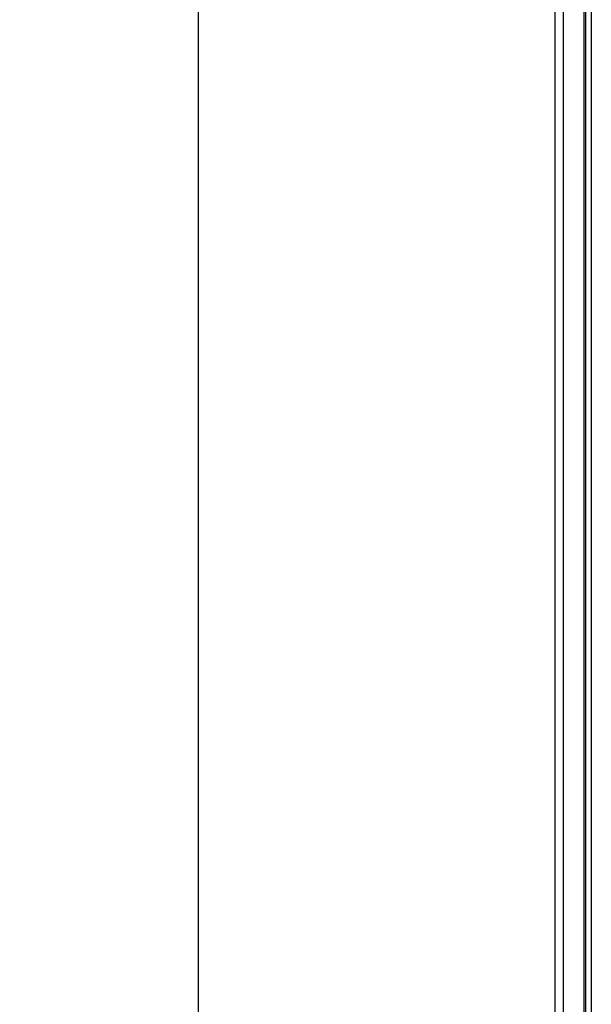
# Model space of a CAD drawing. Header units: millimetres. Extents: x 674 to 3111, y -226 to 595.
# Tile 19 of 46: x 2309 to 2328, y 222 to 256. Entities that reach past the tile are written whole.
import ezdxf

# ---------------------------------------------------------------- set-up
doc = ezdxf.new("R2010")
doc.units = ezdxf.units.MM
doc.header["$LTSCALE"] = 30.734
doc.header["$PDMODE"] = 3
doc.header["$PDSIZE"] = 2
doc.layers.get('0').update_dxf_attribs({"linetype": 'CONTINUOUS'})
doc.layers.get('Defpoints').update_dxf_attribs({"linetype": 'CONTINUOUS'})
doc.styles.get("Standard").update_dxf_attribs({"font": 'txt', "width": 0.707})
doc.dimstyles.get("Standard").update_dxf_attribs({"dimtxt": 3.5, "dimasz": 4, "dimexe": 2, "dimexo": 0, "dimtad": 1, "dimdsep": 46, "dimtxsty": 'Standard', "dimcen": 0.09, "dimclrt": 5, "dimadec": 0, "dimazin": 0, "dimtol": 1, "dimtp": 0.01, "dimtm": 0.01, "dimtfac": 1, "dimtofl": 0, "dimtmove": 0, "dimatfit": 3, "dimfxl": 0, "dimtolj": 1, "dimarcsym": 0})

# ---------------------------------------------------------------- blocks, each defined once
blk = doc.blocks.new('*D53')
at = {"color": 0, "lineweight": -2}
for p, q in [((2327.185, 362.654), (2312.745, 362.654)), ((2314.745, 358.654), (2314.745, 281.686)), ((2314.745, 196.654), (2314.745, 274.436)), ((2327.185, 192.654), (2312.745, 192.654))]:
    blk.add_line(p, q, dxfattribs=at)
at = {"color": 0}
for points in [[(2314.078, 358.654), (2315.411, 358.654), (2314.745, 362.654)], [(2314.078, 196.654), (2315.411, 196.654), (2314.745, 192.654)]]:
    blk.add_solid(points, dxfattribs=at)
at = {"layer": 'Defpoints', "color": 0}
for p in [(2314.745, 362.654), (2327.185, 362.654), (2327.185, 192.654)]:
    blk.add_point(p, dxfattribs=at)
at = {"color": 0, "insert": (2314.745, 278.061), "char_height": 3.5, "attachment_point": 5}
blk.add_mtext('\\A1;{\\H1.7143x;170}', dxfattribs=at)

msp = doc.modelspace()

# ---------------------------------------------------------------- linework, layer by layer
at = {"color": 7, "linetype": 'Continuous'}
for p, q in [((2326.885, 362.354), (2326.885, 192.954)), ((2327.185, 188.854), (2327.185, 362.654)), ((2327.885, 193.395), (2327.885, 329.206)), ((2327.928, 329.163), (2327.928, 193.443)), ((2328.128, 329.163), (2328.128, 193.439))]:
    msp.add_line(p, q, dxfattribs=at)

# ---------------------------------------------------------------- dimensions: what is measured, and where the dimension line sits
at = {"color": 2}
dim = msp.add_linear_dim(base=(2314.745, 362.654), p1=(2327.185, 192.654), p2=(2327.185, 362.654), angle=90, text='{\\H1.7143x;<>}', dimstyle='Standard', override={"dimtad": 0, "dimtih": 1, "dimtoh": 1, "dimdec": 0, "dimzin": 0, "dimcen": 5.0292, "dimclrt": 0, "dimtol": 0, "dimtdec": 4, "dimtzin": 0}, dxfattribs=at)
dim.commit()
dim.dimension.update_dxf_attribs({"geometry": '*D53', "text_midpoint": (2314.745, 278.061), "dimtype": 160})

doc.saveas('drawing.dxf')
